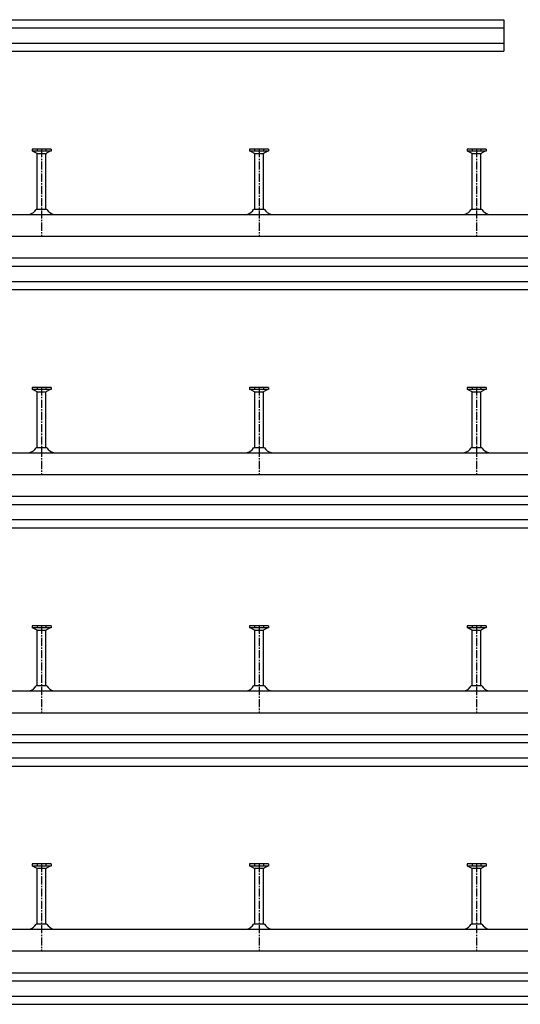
# Model space of a CAD drawing. Header units: millimetres. Extents: x -218 to 5901, y -4888 to 2743.
# Tile 20 of 25: x 236 to 696, y -70 to 835. Entities that reach past the tile are written whole.
import ezdxf

# ---------------------------------------------------------------- set-up
doc = ezdxf.new("R2010")
doc.units = ezdxf.units.MM
doc.header["$LTSCALE"] = 10
doc.linetypes.add('MITTE2', pattern=[1.125, 0.75, -0.125, 0.125, -0.125])
doc.layers.add('HALFEN', color=2, linetype='CONTINUOUS')

msp = doc.modelspace()

# ---------------------------------------------------------------- linework, layer by layer
at = {"layer": 'HALFEN'}
for p, q in [((-168.75, 835.25), (681.25, 835.25)), ((681.25, 835.25), (681.25, 806.25)), ((-168.75, 827.75), (681.25, 827.75)), ((-168.75, 813.75), (681.25, 813.75)), ((-168.75, 806.25), (681.25, 806.25)), ((264.98, 716.25), (247.52, 716.25)), ((247.52, 716.25), (247.52, 714.35)), ((252.18, 716.25), (252.18, 714.6)), ((260.32, 716.25), (260.32, 714.6)), ((264.98, 716.25), (264.98, 714.35)), ((464.98, 716.25), (447.52, 716.25)), ((447.52, 716.25), (447.52, 714.35)), ((452.18, 716.25), (452.18, 714.6)), ((460.32, 716.25), (460.32, 714.6)), ((464.98, 716.25), (464.98, 714.35)), ((664.98, 716.25), (647.52, 716.25)), ((647.52, 716.25), (647.52, 714.35)), ((652.18, 716.25), (652.18, 714.6)), ((660.32, 716.25), (660.32, 714.6)), ((664.98, 716.25), (664.98, 714.35)), ((264.98, 714.35), (247.52, 714.35)), ((248.25, 714.35), (251.82, 712.47)), ((252.25, 660.86), (252.25, 711.77)), ((252.77, 712.25), (259.73, 712.25)), ((260.25, 660.86), (260.25, 711.77)), ((264.25, 714.35), (260.68, 712.47)), ((464.98, 714.35), (447.52, 714.35)), ((448.25, 714.35), (451.82, 712.47)), ((452.25, 660.86), (452.25, 711.77)), ((452.77, 712.25), (459.73, 712.25)), ((460.25, 660.86), (460.25, 711.77)), ((464.25, 714.35), (460.68, 712.47)), ((664.98, 714.35), (647.52, 714.35)), ((648.25, 714.35), (651.82, 712.47)), ((652.25, 660.86), (652.25, 711.77)), ((652.77, 712.25), (659.73, 712.25)), ((660.25, 660.86), (660.25, 711.77)), ((664.25, 714.35), (660.68, 712.47)), ((261.24, 660.86), (251.26, 660.86)), ((461.24, 660.86), (451.26, 660.86)), ((661.24, 660.86), (651.26, 660.86)), ((-168.75, 656.25), (881.25, 656.25)), ((-168.75, 636.25), (881.25, 636.25)), ((-168.75, 616.25), (881.25, 616.25)), ((-168.75, 608.75), (881.25, 608.75)), ((-168.75, 594.75), (881.25, 594.75)), ((-168.75, 587.25), (881.25, 587.25)), ((264.98, 497.25), (247.52, 497.25)), ((247.52, 497.25), (247.52, 495.35)), ((264.98, 495.35), (247.52, 495.35)), ((248.25, 495.35), (251.82, 493.47)), ((252.18, 497.25), (252.18, 495.6)), ((252.25, 441.86), (252.25, 492.77)), ((252.77, 493.25), (259.73, 493.25)), ((260.25, 441.86), (260.25, 492.77)), ((260.32, 497.25), (260.32, 495.6)), ((264.25, 495.35), (260.68, 493.47)), ((264.98, 497.25), (264.98, 495.35)), ((464.98, 497.25), (447.52, 497.25)), ((447.52, 497.25), (447.52, 495.35)), ((464.98, 495.35), (447.52, 495.35)), ((448.25, 495.35), (451.82, 493.47)), ((452.18, 497.25), (452.18, 495.6)), ((452.25, 441.86), (452.25, 492.77)), ((452.77, 493.25), (459.73, 493.25)), ((460.25, 441.86), (460.25, 492.77)), ((460.32, 497.25), (460.32, 495.6)), ((464.25, 495.35), (460.68, 493.47)), ((464.98, 497.25), (464.98, 495.35)), ((664.98, 497.25), (647.52, 497.25)), ((647.52, 497.25), (647.52, 495.35)), ((664.98, 495.35), (647.52, 495.35)), ((648.25, 495.35), (651.82, 493.47)), ((652.18, 497.25), (652.18, 495.6)), ((652.25, 441.86), (652.25, 492.77)), ((652.77, 493.25), (659.73, 493.25)), ((660.25, 441.86), (660.25, 492.77)), ((660.32, 497.25), (660.32, 495.6)), ((664.25, 495.35), (660.68, 493.47)), ((664.98, 497.25), (664.98, 495.35)), ((-168.75, 437.25), (1081.25, 437.25)), ((261.24, 441.86), (251.26, 441.86)), ((461.24, 441.86), (451.26, 441.86)), ((661.24, 441.86), (651.26, 441.86)), ((-168.75, 417.25), (1081.25, 417.25)), ((-168.75, 397.25), (1081.25, 397.25)), ((-168.75, 389.75), (1081.25, 389.75)), ((-168.75, 375.75), (1081.25, 375.75)), ((-168.75, 368.25), (1081.25, 368.25)), ((264.98, 278.25), (247.52, 278.25)), ((247.52, 278.25), (247.52, 276.35)), ((264.98, 276.35), (247.52, 276.35)), ((248.25, 276.35), (251.82, 274.47)), ((252.18, 278.25), (252.18, 276.6)), ((252.25, 222.86), (252.25, 273.77)), ((252.77, 274.25), (259.73, 274.25)), ((260.25, 222.86), (260.25, 273.77)), ((260.32, 278.25), (260.32, 276.6)), ((264.25, 276.35), (260.68, 274.47)), ((264.98, 278.25), (264.98, 276.35)), ((464.98, 278.25), (447.52, 278.25)), ((447.52, 278.25), (447.52, 276.35)), ((464.98, 276.35), (447.52, 276.35)), ((448.25, 276.35), (451.82, 274.47)), ((452.18, 278.25), (452.18, 276.6)), ((452.25, 222.86), (452.25, 273.77)), ((452.77, 274.25), (459.73, 274.25)), ((460.25, 222.86), (460.25, 273.77)), ((460.32, 278.25), (460.32, 276.6)), ((464.25, 276.35), (460.68, 274.47)), ((464.98, 278.25), (464.98, 276.35)), ((664.98, 278.25), (647.52, 278.25)), ((647.52, 278.25), (647.52, 276.35)), ((664.98, 276.35), (647.52, 276.35)), ((648.25, 276.35), (651.82, 274.47)), ((652.18, 278.25), (652.18, 276.6)), ((652.25, 222.86), (652.25, 273.77)), ((652.77, 274.25), (659.73, 274.25)), ((660.25, 222.86), (660.25, 273.77)), ((660.32, 278.25), (660.32, 276.6)), ((664.25, 276.35), (660.68, 274.47)), ((664.98, 278.25), (664.98, 276.35)), ((-168.75, 218.25), (1281.25, 218.25)), ((261.24, 222.86), (251.26, 222.86)), ((461.24, 222.86), (451.26, 222.86)), ((661.24, 222.86), (651.26, 222.86)), ((-168.75, 198.25), (1281.25, 198.25)), ((-168.75, 178.25), (1281.25, 178.25)), ((-168.75, 170.75), (1281.25, 170.75)), ((-168.75, 156.75), (1281.25, 156.75)), ((-168.75, 149.25), (1281.25, 149.25)), ((264.98, 59.25), (247.52, 59.25)), ((247.52, 59.25), (247.52, 57.35)), ((264.98, 57.35), (247.52, 57.35)), ((248.25, 57.35), (251.82, 55.47)), ((252.18, 59.25), (252.18, 57.6)), ((252.25, 3.86), (252.25, 54.77)), ((252.77, 55.25), (259.73, 55.25)), ((260.25, 3.86), (260.25, 54.77)), ((260.32, 59.25), (260.32, 57.6)), ((264.25, 57.35), (260.68, 55.47)), ((264.98, 59.25), (264.98, 57.35)), ((464.98, 59.25), (447.52, 59.25)), ((447.52, 59.25), (447.52, 57.35)), ((464.98, 57.35), (447.52, 57.35)), ((448.25, 57.35), (451.82, 55.47)), ((452.18, 59.25), (452.18, 57.6)), ((452.25, 3.86), (452.25, 54.77)), ((452.77, 55.25), (459.73, 55.25)), ((460.25, 3.86), (460.25, 54.77)), ((460.32, 59.25), (460.32, 57.6)), ((464.25, 57.35), (460.68, 55.47)), ((464.98, 59.25), (464.98, 57.35)), ((664.98, 59.25), (647.52, 59.25)), ((647.52, 59.25), (647.52, 57.35)), ((664.98, 57.35), (647.52, 57.35)), ((648.25, 57.35), (651.82, 55.47)), ((652.18, 59.25), (652.18, 57.6)), ((652.25, 3.86), (652.25, 54.77)), ((652.77, 55.25), (659.73, 55.25)), ((660.25, 3.86), (660.25, 54.77)), ((660.32, 59.25), (660.32, 57.6)), ((664.25, 57.35), (660.68, 55.47)), ((664.98, 59.25), (664.98, 57.35)), ((261.24, 3.86), (251.26, 3.86)), ((461.24, 3.86), (451.26, 3.86)), ((661.24, 3.86), (651.26, 3.86)), ((-168.75, -0.75), (1481.25, -0.75)), ((-168.75, -20.75), (1481.25, -20.75)), ((-168.75, -40.75), (1481.25, -40.75)), ((-168.75, -48.25), (1481.25, -48.25)), ((-168.75, -62.25), (1481.25, -62.25)), ((-168.75, -69.75), (1481.25, -69.75))]:
    msp.add_line(p, q, dxfattribs=at)
at = {"layer": 'HALFEN', "color": 1, "linetype": 'MITTE2'}
for p, q in [((256.25, 716.25), (256.25, 636.25)), ((456.25, 716.25), (456.25, 636.25)), ((656.25, 716.25), (656.25, 636.25)), ((256.25, 497.25), (256.25, 417.25)), ((456.25, 497.25), (456.25, 417.25)), ((656.25, 497.25), (656.25, 417.25)), ((256.25, 278.25), (256.25, 198.25)), ((456.25, 278.25), (456.25, 198.25)), ((656.25, 278.25), (656.25, 198.25)), ((256.25, 59.25), (256.25, -20.75)), ((456.25, 59.25), (456.25, -20.75)), ((656.25, 59.25), (656.25, -20.75))]:
    msp.add_line(p, q, dxfattribs=at)
at = {"layer": 'HALFEN'}
for centre, radius, start, end in [((251.45, 711.77), 0.8, 0, 62.30053), ((261.05, 711.77), 0.8, 117.69947, 180), ((451.45, 711.77), 0.8, 0, 62.30053), ((461.05, 711.77), 0.8, 117.69947, 180), ((651.45, 711.77), 0.8, 0, 62.30053), ((661.05, 711.77), 0.8, 117.69947, 180), ((242.66, 665.97), 10, 285.11432, 329.26791), ((269.84, 665.97), 10, 210.73209, 254.88568), ((442.66, 665.97), 10, 285.11432, 329.26791), ((469.84, 665.97), 10, 210.73209, 254.88568), ((642.66, 665.97), 10, 285.11432, 329.26791), ((669.84, 665.97), 10, 210.73209, 254.88568), ((251.45, 492.77), 0.8, 0, 62.30053), ((261.05, 492.77), 0.8, 117.69947, 180), ((451.45, 492.77), 0.8, 0, 62.30053), ((461.05, 492.77), 0.8, 117.69947, 180), ((651.45, 492.77), 0.8, 0, 62.30053), ((661.05, 492.77), 0.8, 117.69947, 180), ((242.66, 446.97), 10, 285.11432, 329.26791), ((269.84, 446.97), 10, 210.73209, 254.88568), ((442.66, 446.97), 10, 285.11432, 329.26791), ((469.84, 446.97), 10, 210.73209, 254.88568), ((642.66, 446.97), 10, 285.11432, 329.26791), ((669.84, 446.97), 10, 210.73209, 254.88568), ((251.45, 273.77), 0.8, 0, 62.30053), ((261.05, 273.77), 0.8, 117.69947, 180), ((451.45, 273.77), 0.8, 0, 62.30053), ((461.05, 273.77), 0.8, 117.69947, 180), ((651.45, 273.77), 0.8, 0, 62.30053), ((661.05, 273.77), 0.8, 117.69947, 180), ((242.66, 227.97), 10, 285.11432, 329.26791), ((269.84, 227.97), 10, 210.73209, 254.88568), ((442.66, 227.97), 10, 285.11432, 329.26791), ((469.84, 227.97), 10, 210.73209, 254.88568), ((642.66, 227.97), 10, 285.11432, 329.26791), ((669.84, 227.97), 10, 210.73209, 254.88568), ((251.45, 54.77), 0.8, 0, 62.30053), ((261.05, 54.77), 0.8, 117.69947, 180), ((451.45, 54.77), 0.8, 0, 62.30053), ((461.05, 54.77), 0.8, 117.69947, 180), ((651.45, 54.77), 0.8, 0, 62.30053), ((661.05, 54.77), 0.8, 117.69947, 180), ((242.66, 8.97), 10, 285.11432, 329.26791), ((269.84, 8.97), 10, 210.73209, 254.88568), ((442.66, 8.97), 10, 285.11432, 329.26791), ((469.84, 8.97), 10, 210.73209, 254.88568), ((642.66, 8.97), 10, 285.11432, 329.26791), ((669.84, 8.97), 10, 210.73209, 254.88568)]:
    msp.add_arc(centre, radius, start, end, dxfattribs=at)

doc.saveas('drawing.dxf')
